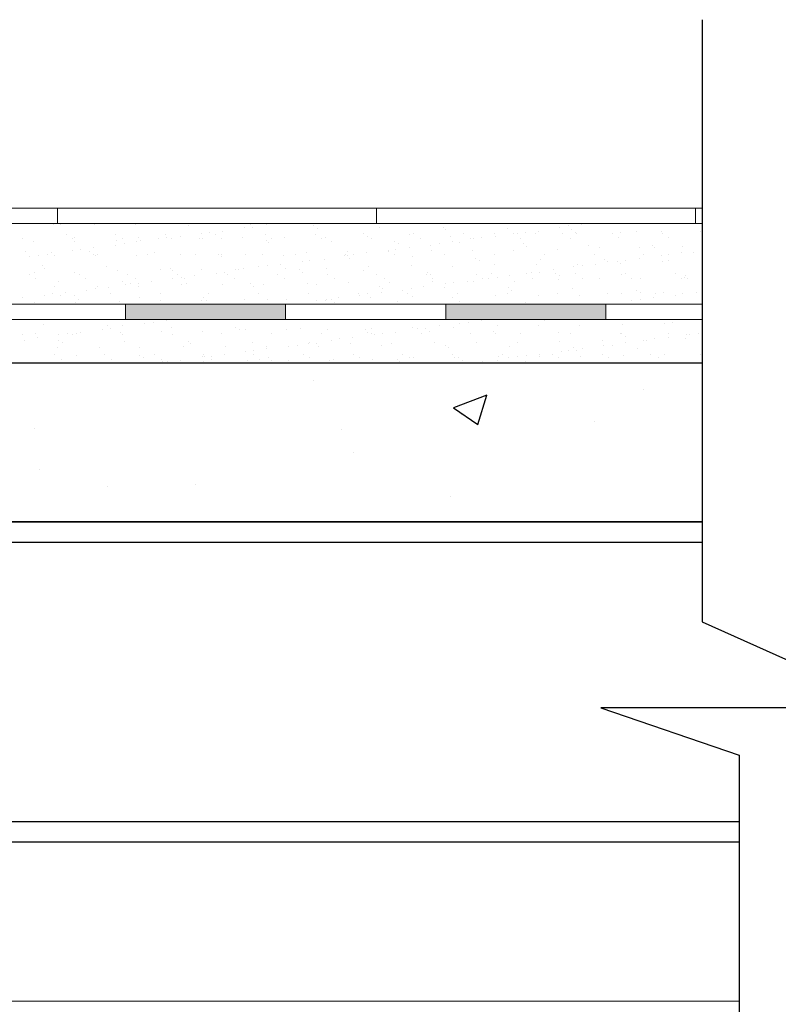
# Model space of a CAD drawing. Header units: metres. Extents: x -18 to 342, y 4 to 63.
# Tile 80 of 173: x 127.61 to 133.31, y 38.02 to 45.42. Entities that reach past the tile are written whole.
import ezdxf

# ---------------------------------------------------------------- set-up
doc = ezdxf.new("R2010")
doc.units = ezdxf.units.M
doc.header["$MEASUREMENT"] = 0
for name, color, linetype in [('PDF4_beam-A', 7, 'Continuous'), ('PDF4_hatch', 7, 'Continuous'), ('PDF4_hatch-borshi', 7, 'Continuous'), ('PDF4_Isogam', 7, 'Continuous'), ('PDF4_kaff', 7, 'Continuous'), ('PDF4_Layer1', 7, 'Continuous'), ('PDF4_wall', 7, 'Continuous')]:
    doc.layers.add(name, color=color, linetype=linetype)

msp = doc.modelspace()

# ---------------------------------------------------------------- linework, layer by layer
at = {"layer": 'PDF4_beam-A', "lineweight": 25}
for points in [[(133.0191, 39.2343), (119.3813, 39.2343), (119.3813, 41.6421)], [(132.7397, 41.6421), (121.7794, 41.6421)], [(132.7397, 41.488), (119.3813, 41.488)], [(133.0191, 39.3884), (119.3813, 39.3884), (121.1823, 39.3884), (121.1823, 39.2343), (119.3813, 39.2343), (119.3813, 39.3884)]]:
    msp.add_lwpolyline(points, dxfattribs=at)
at = {"layer": 'PDF4_hatch', "lineweight": 25}
for points in [[(129.8215, 42.7015), (129.8215, 42.7015)], [(132.2967, 42.6341), (132.2967, 42.6341)], [(130.9291, 42.4511), (130.9291, 42.4511)], [(127.7219, 42.3452), (127.7219, 42.3452)], [(131.9307, 42.3933), (131.9307, 42.3933)], [(130.0334, 42.3355), (130.0334, 42.3355)], [(130.1201, 42.1622), (130.1201, 42.1622)], [(127.7604, 42.037), (127.7604, 42.037)], [(128.2709, 41.9118), (128.2709, 41.9118)], [(128.9354, 41.9214), (128.9354, 41.9214)], [(130.852, 41.8347), (130.852, 41.8347)]]:
    msp.add_lwpolyline(points, dxfattribs=at)
msp.add_lwpolyline([(131.1217, 42.5956), (130.8713, 42.4993), (131.0543, 42.3741)], close=True, dxfattribs=at)
at = {"layer": 'PDF4_hatch-borshi', "lineweight": 18}
for points in [[(127.8664, 43.8765), (127.8664, 43.8765)], [(127.9145, 43.8765), (127.9145, 43.8765)], [(128.1746, 43.8765), (128.1746, 43.8765)], [(128.4828, 43.8765), (128.4828, 43.8765)], [(128.8584, 43.8862), (128.8584, 43.8862)], [(128.8776, 43.8669), (128.8776, 43.8669)], [(129.0414, 43.8187), (129.0414, 43.8187)], [(129.1377, 43.8284), (129.1377, 43.8284)], [(129.3014, 43.8573), (129.3014, 43.8573)], [(129.3496, 43.8765), (129.3496, 43.8765)], [(129.3592, 43.8573), (129.3592, 43.8573)], [(129.4651, 43.8765), (129.4651, 43.8765)], [(129.8215, 43.8669), (129.8215, 43.8669)], [(129.8504, 43.8476), (129.8504, 43.8476)], [(130.3127, 43.8573), (130.3127, 43.8573)], [(130.7942, 43.8573), (130.7942, 43.8573)], [(130.8135, 43.838), (130.8135, 43.838)], [(131.2758, 43.8476), (131.2758, 43.8476)], [(131.4106, 43.8187), (131.4106, 43.8187)], [(131.507, 43.8284), (131.507, 43.8284)], [(131.6707, 43.8573), (131.6707, 43.8573)], [(131.7381, 43.8669), (131.7381, 43.8669)], [(131.7574, 43.838), (131.7574, 43.838)], [(131.7863, 43.8187), (131.7863, 43.8187)], [(131.8344, 43.8765), (131.8344, 43.8765)], [(132.1234, 43.8187), (132.1234, 43.8187)], [(132.2486, 43.8284), (132.2486, 43.8284)], [(132.4316, 43.8284), (132.4316, 43.8284)], [(132.7301, 43.8284), (132.7301, 43.8284)], [(127.6352, 43.7706), (127.6352, 43.7706)], [(127.7123, 43.7513), (127.7123, 43.7513)], [(127.9627, 43.7995), (127.9627, 43.7995)], [(128.0108, 43.7706), (128.0108, 43.7706)], [(128.0205, 43.7802), (128.0205, 43.7802)], [(128.0205, 43.7513), (128.0205, 43.7513)], [(128.3287, 43.7995), (128.3287, 43.7995)], [(128.3383, 43.761), (128.3383, 43.761)], [(128.3864, 43.7706), (128.3864, 43.7706)], [(128.4924, 43.7513), (128.4924, 43.7513)], [(128.502, 43.7802), (128.502, 43.7802)], [(128.5213, 43.761), (128.5213, 43.761)], [(128.6561, 43.7706), (128.6561, 43.7706)], [(128.6561, 43.7706), (128.6561, 43.7706)], [(128.7043, 43.7995), (128.7043, 43.7995)], [(128.7139, 43.7802), (128.7139, 43.7802)], [(128.7524, 43.7706), (128.7524, 43.7706)], [(128.8199, 43.7899), (128.8199, 43.7899)], [(128.9643, 43.7706), (128.9643, 43.7706)], [(128.9739, 43.8091), (128.9739, 43.8091)], [(128.9836, 43.7706), (128.9836, 43.7706)], [(129.0799, 43.7995), (129.0799, 43.7995)], [(129.128, 43.7706), (129.128, 43.7706)], [(129.2821, 43.7802), (129.2821, 43.7802)], [(129.4555, 43.7995), (129.4555, 43.7995)], [(129.4651, 43.761), (129.4651, 43.761)], [(129.5037, 43.7706), (129.5037, 43.7706)], [(129.6, 43.7802), (129.6, 43.7802)], [(129.8311, 43.7995), (129.8311, 43.7995)], [(129.8793, 43.7706), (129.8793, 43.7706)], [(129.9082, 43.7802), (129.9082, 43.7802)], [(129.9563, 43.7513), (129.9563, 43.7513)], [(130.1971, 43.8091), (130.1971, 43.8091)], [(130.226, 43.7899), (130.226, 43.7899)], [(130.2549, 43.7706), (130.2549, 43.7706)], [(130.4283, 43.7513), (130.4283, 43.7513)], [(130.5438, 43.7995), (130.5438, 43.7995)], [(130.5727, 43.8091), (130.5727, 43.8091)], [(130.6209, 43.7706), (130.6209, 43.7706)], [(130.852, 43.7899), (130.852, 43.7899)], [(130.8617, 43.7513), (130.8617, 43.7513)], [(130.9483, 43.8091), (130.9483, 43.8091)], [(130.9965, 43.7706), (130.9965, 43.7706)], [(131.0254, 43.7706), (131.0254, 43.7706)], [(131.0832, 43.7802), (131.0832, 43.7802)], [(131.1795, 43.8091), (131.1795, 43.8091)], [(131.1891, 43.7899), (131.1891, 43.7899)], [(131.324, 43.8091), (131.324, 43.8091)], [(131.3529, 43.8091), (131.3529, 43.8091)], [(131.3721, 43.7706), (131.3721, 43.7706)], [(131.4877, 43.8091), (131.4877, 43.8091)], [(131.6899, 43.8091), (131.6899, 43.8091)], [(131.7477, 43.7706), (131.7477, 43.7706)], [(131.7959, 43.8091), (131.7959, 43.8091)], [(132.0656, 43.8091), (132.0656, 43.8091)], [(132.1137, 43.7802), (132.1137, 43.7802)], [(132.4412, 43.8091), (132.4412, 43.8091)], [(132.4893, 43.7802), (132.4893, 43.7802)], [(127.6545, 43.6743), (127.6545, 43.6743)], [(128.0108, 43.6839), (128.0108, 43.6839)], [(128.0686, 43.6935), (128.0686, 43.6935)], [(128.136, 43.6743), (128.136, 43.6743)], [(128.1649, 43.7032), (128.1649, 43.7032)], [(128.3287, 43.7224), (128.3287, 43.7224)], [(128.3961, 43.7321), (128.3961, 43.7321)], [(129.4844, 43.7417), (129.4844, 43.7417)], [(130.0719, 43.6743), (130.0719, 43.6743)], [(130.3801, 43.6839), (130.3801, 43.6839)], [(130.3801, 43.6743), (130.3801, 43.6743)], [(130.4379, 43.6935), (130.4379, 43.6935)], [(130.4572, 43.7321), (130.4572, 43.7321)], [(130.5438, 43.7032), (130.5438, 43.7032)], [(130.6979, 43.7224), (130.6979, 43.7224)], [(130.7076, 43.6839), (130.7076, 43.6839)], [(130.7654, 43.7321), (130.7654, 43.7321)], [(130.9195, 43.7417), (130.9195, 43.7417)], [(131.0158, 43.6839), (131.0158, 43.6839)], [(131.324, 43.6839), (131.324, 43.6839)], [(131.401, 43.7321), (131.401, 43.7321)], [(131.4203, 43.7128), (131.4203, 43.7128)], [(131.6514, 43.6935), (131.6514, 43.6935)], [(131.8826, 43.7224), (131.8826, 43.7224)], [(131.9693, 43.7032), (131.9693, 43.7032)], [(132.2678, 43.7032), (132.2678, 43.7032)], [(132.3641, 43.7224), (132.3641, 43.7224)], [(132.3834, 43.7032), (132.3834, 43.7032)], [(132.5953, 43.7128), (132.5953, 43.7128)], [(127.6834, 43.6358), (127.6834, 43.6358)], [(127.7508, 43.6454), (127.7508, 43.6454)], [(127.8182, 43.655), (127.8182, 43.655)], [(127.8471, 43.6647), (127.8471, 43.6647)], [(127.876, 43.6454), (127.876, 43.6454)], [(128.1649, 43.655), (128.1649, 43.655)], [(128.1842, 43.6454), (128.1842, 43.6454)], [(128.1938, 43.655), (128.1938, 43.655)], [(128.4924, 43.6454), (128.4924, 43.6454)], [(128.5694, 43.655), (128.5694, 43.655)], [(128.6272, 43.6647), (128.6272, 43.6647)], [(128.8199, 43.655), (128.8199, 43.655)], [(128.9354, 43.655), (128.9354, 43.655)], [(129.1088, 43.655), (129.1088, 43.655)], [(129.128, 43.655), (129.128, 43.655)], [(129.128, 43.6358), (129.128, 43.6358)], [(129.311, 43.655), (129.311, 43.655)], [(129.4362, 43.655), (129.4362, 43.655)], [(129.5903, 43.6454), (129.5903, 43.6454)], [(129.6867, 43.655), (129.6867, 43.655)], [(129.7348, 43.5972), (129.7348, 43.5972)], [(129.7637, 43.6647), (129.7637, 43.6647)], [(129.7926, 43.6069), (129.7926, 43.6069)], [(129.8985, 43.6165), (129.8985, 43.6165)], [(130.0526, 43.6454), (130.0526, 43.6454)], [(130.0623, 43.655), (130.0623, 43.655)], [(130.0719, 43.6454), (130.0719, 43.6454)], [(130.0912, 43.6261), (130.0912, 43.6261)], [(130.1201, 43.655), (130.1201, 43.655)], [(130.2164, 43.6647), (130.2164, 43.6647)], [(130.4283, 43.655), (130.4283, 43.655)], [(130.5631, 43.6358), (130.5631, 43.6358)], [(130.8039, 43.655), (130.8039, 43.655)], [(131.035, 43.6261), (131.035, 43.6261)], [(131.0639, 43.6069), (131.0639, 43.6069)], [(131.1795, 43.655), (131.1795, 43.655)], [(131.5262, 43.6165), (131.5262, 43.6165)], [(131.5551, 43.655), (131.5551, 43.655)], [(131.9307, 43.655), (131.9307, 43.655)], [(132.0078, 43.6165), (132.0078, 43.6165)], [(132.027, 43.5972), (132.027, 43.5972)], [(132.1041, 43.5972), (132.1041, 43.5972)], [(132.1619, 43.6069), (132.1619, 43.6069)], [(132.2678, 43.6261), (132.2678, 43.6261)], [(132.2967, 43.655), (132.2967, 43.655)], [(132.4316, 43.6454), (132.4316, 43.6454)], [(132.4412, 43.5972), (132.4412, 43.5972)], [(132.4893, 43.655), (132.4893, 43.655)], [(132.4893, 43.6069), (132.4893, 43.6069)], [(132.5856, 43.6647), (132.5856, 43.6647)], [(132.6723, 43.6647), (132.6723, 43.6647)], [(127.7797, 43.5683), (127.7797, 43.5683)], [(127.7989, 43.5491), (127.7989, 43.5491)], [(128.2612, 43.5587), (128.2612, 43.5587)], [(128.3479, 43.5298), (128.3479, 43.5298)], [(128.6658, 43.5394), (128.6658, 43.5394)], [(128.7428, 43.5491), (128.7428, 43.5491)], [(128.7621, 43.5298), (128.7621, 43.5298)], [(128.9739, 43.5394), (128.9739, 43.5394)], [(129.234, 43.5394), (129.234, 43.5394)], [(129.2533, 43.5394), (129.2533, 43.5394)], [(129.2918, 43.5491), (129.2918, 43.5491)], [(129.4074, 43.5587), (129.4074, 43.5587)], [(129.4748, 43.5683), (129.4748, 43.5683)], [(129.5711, 43.578), (129.5711, 43.578)], [(129.6096, 43.5491), (129.6096, 43.5491)], [(129.7156, 43.5394), (129.7156, 43.5394)], [(129.9178, 43.5491), (129.9178, 43.5491)], [(130.1971, 43.5298), (130.1971, 43.5298)], [(130.2356, 43.5587), (130.2356, 43.5587)], [(130.5535, 43.5683), (130.5535, 43.5683)], [(130.8617, 43.5587), (130.8617, 43.5587)], [(131.1795, 43.578), (131.1795, 43.578)], [(131.4973, 43.578), (131.4973, 43.578)], [(131.6225, 43.5394), (131.6225, 43.5394)], [(131.7766, 43.5587), (131.7766, 43.5587)], [(131.8055, 43.578), (131.8055, 43.578)], [(131.844, 43.5683), (131.844, 43.5683)], [(131.9404, 43.578), (131.9404, 43.578)], [(132.1234, 43.5876), (132.1234, 43.5876)], [(127.6834, 43.5009), (127.6834, 43.5009)], [(127.7219, 43.5202), (127.7219, 43.5202)], [(127.7315, 43.472), (127.7315, 43.472)], [(127.9049, 43.4528), (127.9049, 43.4528)], [(128.0205, 43.5202), (128.0205, 43.5202)], [(128.059, 43.5009), (128.059, 43.5009)], [(128.1071, 43.472), (128.1071, 43.472)], [(128.3864, 43.4528), (128.3864, 43.4528)], [(128.425, 43.5009), (128.425, 43.5009)], [(128.4828, 43.472), (128.4828, 43.472)], [(128.5983, 43.4528), (128.5983, 43.4528)], [(128.7621, 43.472), (128.7621, 43.472)], [(128.8006, 43.5009), (128.8006, 43.5009)], [(128.8295, 43.4817), (128.8295, 43.4817)], [(128.8487, 43.472), (128.8487, 43.472)], [(128.9258, 43.4913), (128.9258, 43.4913)], [(129.0895, 43.5106), (129.0895, 43.5106)], [(129.1473, 43.5202), (129.1473, 43.5202)], [(129.1762, 43.5009), (129.1762, 43.5009)], [(129.2244, 43.472), (129.2244, 43.472)], [(129.5518, 43.5009), (129.5518, 43.5009)], [(129.6, 43.472), (129.6, 43.472)], [(129.7348, 43.5202), (129.7348, 43.5202)], [(129.9274, 43.5009), (129.9274, 43.5009)], [(129.9756, 43.472), (129.9756, 43.472)], [(130.2934, 43.5009), (130.2934, 43.5009)], [(130.3512, 43.472), (130.3512, 43.472)], [(130.669, 43.5009), (130.669, 43.5009)], [(130.6787, 43.5202), (130.6787, 43.5202)], [(130.6979, 43.5009), (130.6979, 43.5009)], [(130.7172, 43.472), (130.7172, 43.472)], [(130.7172, 43.4528), (130.7172, 43.4528)], [(130.9772, 43.4528), (130.9772, 43.4528)], [(131.0254, 43.4528), (131.0254, 43.4528)], [(131.0447, 43.5009), (131.0447, 43.5009)], [(131.0928, 43.472), (131.0928, 43.472)], [(131.1313, 43.472), (131.1313, 43.472)], [(131.1602, 43.5106), (131.1602, 43.5106)], [(131.1988, 43.4817), (131.1988, 43.4817)], [(131.2951, 43.4913), (131.2951, 43.4913)], [(131.3336, 43.4528), (131.3336, 43.4528)], [(131.4203, 43.5106), (131.4203, 43.5106)], [(131.4588, 43.5202), (131.4588, 43.5202)], [(131.4684, 43.472), (131.4684, 43.472)], [(131.5166, 43.5202), (131.5166, 43.5202)], [(131.6418, 43.5106), (131.6418, 43.5106)], [(131.6611, 43.4624), (131.6611, 43.4624)], [(131.6707, 43.4913), (131.6707, 43.4913)], [(131.7863, 43.5106), (131.7863, 43.5106)], [(131.844, 43.472), (131.844, 43.472)], [(131.9693, 43.472), (131.9693, 43.472)], [(132.133, 43.5009), (132.133, 43.5009)], [(132.1619, 43.5106), (132.1619, 43.5106)], [(132.21, 43.472), (132.21, 43.472)], [(132.2775, 43.472), (132.2775, 43.472)], [(132.5375, 43.5106), (132.5375, 43.5106)], [(132.5856, 43.472), (132.5856, 43.472)], [(132.6049, 43.4817), (132.6049, 43.4817)], [(132.6145, 43.4913), (132.6145, 43.4913)], [(132.6338, 43.472), (132.6338, 43.472)], [(127.876, 43.4142), (127.876, 43.4142)], [(128.1168, 43.3853), (128.1168, 43.3853)], [(128.1842, 43.395), (128.1842, 43.395)], [(128.1938, 43.4142), (128.1938, 43.4142)], [(128.2805, 43.4046), (128.2805, 43.4046)], [(128.4057, 43.4239), (128.4057, 43.4239)], [(128.4442, 43.4335), (128.4442, 43.4335)], [(128.502, 43.4335), (128.502, 43.4335)], [(128.502, 43.4142), (128.502, 43.4142)], [(128.8295, 43.4239), (128.8295, 43.4239)], [(128.868, 43.4335), (128.868, 43.4335)], [(129.1377, 43.4239), (129.1377, 43.4239)], [(129.3496, 43.4335), (129.3496, 43.4335)], [(129.3688, 43.4142), (129.3688, 43.4142)], [(129.4459, 43.4239), (129.4459, 43.4239)], [(129.7733, 43.4335), (129.7733, 43.4335)], [(129.8408, 43.4239), (129.8408, 43.4239)], [(130.0815, 43.4431), (130.0815, 43.4431)], [(130.3127, 43.4142), (130.3127, 43.4142)], [(130.3416, 43.395), (130.3416, 43.395)], [(130.3897, 43.4431), (130.3897, 43.4431)], [(130.486, 43.3853), (130.486, 43.3853)], [(130.5535, 43.395), (130.5535, 43.395)], [(130.6498, 43.4142), (130.6498, 43.4142)], [(130.8039, 43.4046), (130.8039, 43.4046)], [(130.8135, 43.4335), (130.8135, 43.4335)], [(130.8713, 43.4431), (130.8713, 43.4431)], [(131.2854, 43.4046), (131.2854, 43.4046)], [(131.3047, 43.3853), (131.3047, 43.3853)], [(131.767, 43.395), (131.767, 43.395)], [(132.2486, 43.3853), (132.2486, 43.3853)], [(127.6352, 43.3276), (127.6352, 43.3276)], [(127.7989, 43.3468), (127.7989, 43.3468)], [(127.8567, 43.3565), (127.8567, 43.3565)], [(127.9145, 43.3468), (127.9145, 43.3468)], [(127.953, 43.3661), (127.953, 43.3661)], [(128.0205, 43.3468), (128.0205, 43.3468)], [(128.0494, 43.3179), (128.0494, 43.3179)], [(128.2901, 43.3565), (128.2901, 43.3565)], [(128.5117, 43.3276), (128.5117, 43.3276)], [(128.6658, 43.3565), (128.6658, 43.3565)], [(128.6658, 43.3083), (128.6658, 43.3083)], [(128.9739, 43.3083), (128.9739, 43.3083)], [(128.9932, 43.3276), (128.9932, 43.3276)], [(129.0125, 43.3083), (129.0125, 43.3083)], [(129.0317, 43.3565), (129.0317, 43.3565)], [(129.3014, 43.3179), (129.3014, 43.3179)], [(129.4074, 43.3565), (129.4074, 43.3565)], [(129.4748, 43.3179), (129.4748, 43.3179)], [(129.6192, 43.3179), (129.6192, 43.3179)], [(129.783, 43.3565), (129.783, 43.3565)], [(129.8408, 43.3083), (129.8408, 43.3083)], [(129.9082, 43.3083), (129.9082, 43.3083)], [(129.9178, 43.3179), (129.9178, 43.3179)], [(129.9563, 43.3179), (129.9563, 43.3179)], [(130.0045, 43.3276), (130.0045, 43.3276)], [(130.1586, 43.3565), (130.1586, 43.3565)], [(130.1682, 43.3468), (130.1682, 43.3468)], [(130.226, 43.3565), (130.226, 43.3565)], [(130.2453, 43.3276), (130.2453, 43.3276)], [(130.3319, 43.3661), (130.3319, 43.3661)], [(130.5246, 43.3565), (130.5246, 43.3565)], [(130.5631, 43.3372), (130.5631, 43.3372)], [(130.8617, 43.3276), (130.8617, 43.3276)], [(130.9002, 43.3565), (130.9002, 43.3565)], [(131.1891, 43.3468), (131.1891, 43.3468)], [(131.2758, 43.3565), (131.2758, 43.3565)], [(131.507, 43.3468), (131.507, 43.3468)], [(131.6514, 43.3565), (131.6514, 43.3565)], [(131.8152, 43.3468), (131.8152, 43.3468)], [(132.027, 43.3565), (132.027, 43.3565)], [(132.133, 43.3565), (132.133, 43.3565)], [(132.21, 43.3083), (132.21, 43.3083)], [(132.2775, 43.3661), (132.2775, 43.3661)], [(132.2775, 43.3179), (132.2775, 43.3179)], [(132.3738, 43.3276), (132.3738, 43.3276)], [(132.393, 43.3565), (132.393, 43.3565)], [(132.4508, 43.3661), (132.4508, 43.3661)], [(132.5375, 43.3468), (132.5375, 43.3468)], [(132.5953, 43.3565), (132.5953, 43.3565)], [(132.7012, 43.3661), (132.7012, 43.3661)], [(127.7219, 43.289), (127.7219, 43.289)], [(128.0301, 43.289), (128.0301, 43.289)], [(128.3576, 43.2987), (128.3576, 43.2987)], [(129.9756, 43.289), (129.9756, 43.289)], [(130.4475, 43.2987), (130.4475, 43.2987)], [(130.9195, 43.2987), (130.9195, 43.2987)], [(131.4106, 43.289), (131.4106, 43.289)], [(131.8922, 43.2794), (131.8922, 43.2794)], [(132.0559, 43.2794), (132.0559, 43.2794)], [(128.7139, 43.1542), (128.7139, 43.1542)], [(131.0832, 43.1542), (131.0832, 43.1542)], [(131.5551, 43.1542), (131.5551, 43.1542)], [(127.7893, 43.1253), (127.7893, 43.1253)], [(128.2323, 43.0868), (128.2323, 43.0868)], [(128.2709, 43.1157), (128.2709, 43.1157)], [(128.2901, 43.0964), (128.2901, 43.0964)], [(128.2901, 43.0964), (128.2901, 43.0964)], [(128.3864, 43.1157), (128.3864, 43.1157)], [(128.5502, 43.1349), (128.5502, 43.1349)], [(128.6176, 43.1446), (128.6176, 43.1446)], [(128.7524, 43.106), (128.7524, 43.106)], [(129.234, 43.106), (129.234, 43.106)], [(129.2629, 43.0868), (129.2629, 43.0868)], [(129.311, 43.0868), (129.311, 43.0868)], [(129.6192, 43.0868), (129.6192, 43.0868)], [(129.7252, 43.0964), (129.7252, 43.0964)], [(129.9274, 43.0868), (129.9274, 43.0868)], [(130.2067, 43.0868), (130.2067, 43.0868)], [(130.2549, 43.0964), (130.2549, 43.0964)], [(130.5631, 43.106), (130.5631, 43.106)], [(130.6016, 43.0964), (130.6016, 43.0964)], [(130.6594, 43.0964), (130.6594, 43.0964)], [(130.7654, 43.1157), (130.7654, 43.1157)], [(130.8713, 43.106), (130.8713, 43.106)], [(130.9195, 43.1349), (130.9195, 43.1349)], [(130.9869, 43.1446), (130.9869, 43.1446)], [(131.1988, 43.1157), (131.1988, 43.1157)], [(131.507, 43.1157), (131.507, 43.1157)], [(131.8152, 43.1157), (131.8152, 43.1157)], [(132.1426, 43.1253), (132.1426, 43.1253)], [(132.4604, 43.1349), (132.4604, 43.1349)], [(132.5182, 43.1446), (132.5182, 43.1446)], [(127.6352, 43.0483), (127.6352, 43.0483)], [(127.6448, 43.0097), (127.6448, 43.0097)], [(127.7315, 43.0579), (127.7315, 43.0579)], [(127.7412, 43.029), (127.7412, 43.029)], [(127.9049, 43.0483), (127.9049, 43.0483)], [(127.9049, 43.0097), (127.9049, 43.0097)], [(127.9723, 43.0579), (127.9723, 43.0579)], [(128.0108, 43.0483), (128.0108, 43.0483)], [(128.0397, 43.0579), (128.0397, 43.0579)], [(128.0686, 43.0675), (128.0686, 43.0675)], [(128.3672, 43.0675), (128.3672, 43.0675)], [(128.3864, 43.0483), (128.3864, 43.0483)], [(128.6754, 43.0771), (128.6754, 43.0771)], [(128.7621, 43.0483), (128.7621, 43.0483)], [(128.9836, 43.0771), (128.9836, 43.0771)], [(129.128, 43.0579), (129.128, 43.0579)], [(129.5037, 43.0579), (129.5037, 43.0579)], [(129.8793, 43.0579), (129.8793, 43.0579)], [(129.9563, 43.0097), (129.9563, 43.0097)], [(130.0141, 43.0194), (130.0141, 43.0194)], [(130.1104, 43.029), (130.1104, 43.029)], [(130.226, 43.0675), (130.226, 43.0675)], [(130.2549, 43.0579), (130.2549, 43.0579)], [(130.2742, 43.0483), (130.2742, 43.0483)], [(130.3416, 43.0579), (130.3416, 43.0579)], [(130.4379, 43.0675), (130.4379, 43.0675)], [(130.6305, 43.0579), (130.6305, 43.0579)], [(130.6883, 43.0771), (130.6883, 43.0771)], [(130.9965, 43.0579), (130.9965, 43.0579)], [(131.1699, 43.0771), (131.1699, 43.0771)], [(131.1891, 43.0579), (131.1891, 43.0579)], [(131.3721, 43.0579), (131.3721, 43.0579)], [(131.6611, 43.0675), (131.6611, 43.0675)], [(131.7477, 43.0579), (131.7477, 43.0579)], [(131.9885, 43.0097), (131.9885, 43.0097)], [(132.1234, 43.0579), (132.1234, 43.0579)], [(132.133, 43.0579), (132.133, 43.0579)], [(132.1619, 43.0386), (132.1619, 43.0386)], [(132.2967, 43.0097), (132.2967, 43.0097)], [(132.3256, 43.0097), (132.3256, 43.0097)], [(132.3834, 43.0194), (132.3834, 43.0194)], [(132.4893, 43.0579), (132.4893, 43.0579)], [(132.4893, 43.029), (132.4893, 43.029)], [(132.6145, 43.0194), (132.6145, 43.0194)], [(132.6242, 43.0483), (132.6242, 43.0483)], [(132.6434, 43.0483), (132.6434, 43.0483)], [(132.7109, 43.0579), (132.7109, 43.0579)], [(127.8953, 42.9519), (127.8953, 42.9519)], [(127.9338, 42.9905), (127.9338, 42.9905)], [(128.2131, 42.9519), (128.2131, 42.9519)], [(128.3961, 43.0001), (128.3961, 43.0001)], [(128.5117, 42.9519), (128.5117, 42.9519)], [(128.8391, 42.9616), (128.8391, 42.9616)], [(128.8776, 43.0001), (128.8776, 43.0001)], [(128.8969, 42.9808), (128.8969, 42.9808)], [(129.1569, 42.9616), (129.1569, 42.9616)], [(129.3592, 42.9905), (129.3592, 42.9905)], [(129.3688, 42.9327), (129.3688, 42.9327)], [(129.4651, 42.9616), (129.4651, 42.9616)], [(129.4651, 42.9423), (129.4651, 42.9423)], [(129.6289, 42.9616), (129.6289, 42.9616)], [(129.6963, 42.9712), (129.6963, 42.9712)], [(129.783, 42.9808), (129.783, 42.9808)], [(129.7926, 42.9905), (129.7926, 42.9905)], [(129.8408, 42.9808), (129.8408, 42.9808)], [(129.86, 42.9616), (129.86, 42.9616)], [(130.1008, 42.9808), (130.1008, 42.9808)], [(130.3319, 42.9712), (130.3319, 42.9712)], [(130.409, 42.9808), (130.409, 42.9808)], [(130.7268, 42.9905), (130.7268, 42.9905)], [(130.8135, 42.9712), (130.8135, 42.9712)], [(130.8328, 42.9519), (130.8328, 42.9519)], [(131.0447, 42.9905), (131.0447, 42.9905)], [(131.2951, 42.9616), (131.2951, 42.9616)], [(131.3529, 42.9905), (131.3529, 42.9905)], [(131.6707, 43.0001), (131.6707, 43.0001)], [(131.7381, 42.9327), (131.7381, 42.9327)], [(131.7766, 42.9519), (131.7766, 42.9519)], [(131.7959, 42.9327), (131.7959, 42.9327)], [(131.844, 42.9423), (131.844, 42.9423)], [(131.9981, 42.9712), (131.9981, 42.9712)], [(132.0656, 42.9712), (132.0656, 42.9712)], [(132.1619, 42.9905), (132.1619, 42.9905)], [(132.2582, 42.9423), (132.2582, 42.9423)], [(127.876, 42.9038), (127.876, 42.9038)], [(127.9241, 42.8653), (127.9241, 42.8653)], [(128.0397, 42.8942), (128.0397, 42.8942)], [(128.2516, 42.9038), (128.2516, 42.9038)], [(128.2998, 42.8653), (128.2998, 42.8653)], [(128.5117, 42.8942), (128.5117, 42.8942)], [(128.5405, 42.8749), (128.5405, 42.8749)], [(128.6272, 42.9038), (128.6272, 42.9038)], [(128.6754, 42.8653), (128.6754, 42.8653)], [(128.8199, 42.8556), (128.8199, 42.8556)], [(128.9836, 42.8845), (128.9836, 42.8845)], [(128.9932, 42.9038), (128.9932, 42.9038)], [(129.0028, 42.8845), (129.0028, 42.8845)], [(129.051, 42.8845), (129.051, 42.8845)], [(129.051, 42.8653), (129.051, 42.8653)], [(129.1473, 42.9038), (129.1473, 42.9038)], [(129.311, 42.923), (129.311, 42.923)], [(129.3207, 42.8556), (129.3207, 42.8556)], [(129.3688, 42.9038), (129.3688, 42.9038)], [(129.417, 42.8653), (129.417, 42.8653)], [(129.4844, 42.8749), (129.4844, 42.8749)], [(129.5037, 42.8556), (129.5037, 42.8556)], [(129.6289, 42.8556), (129.6289, 42.8556)], [(129.7444, 42.9038), (129.7444, 42.9038)], [(129.7926, 42.8749), (129.7926, 42.8749)], [(129.9371, 42.8556), (129.9371, 42.8556)], [(129.966, 42.8653), (129.966, 42.8653)], [(130.1201, 42.9038), (130.1201, 42.9038)], [(130.1682, 42.8749), (130.1682, 42.8749)], [(130.2645, 42.8653), (130.2645, 42.8653)], [(130.4475, 42.8653), (130.4475, 42.8653)], [(130.486, 42.9038), (130.486, 42.9038)], [(130.5438, 42.8749), (130.5438, 42.8749)], [(130.5727, 42.8749), (130.5727, 42.8749)], [(130.8617, 42.9038), (130.8617, 42.9038)], [(130.8809, 42.8749), (130.8809, 42.8749)], [(130.9098, 42.8749), (130.9098, 42.8749)], [(130.9387, 42.8556), (130.9387, 42.8556)], [(131.1988, 42.8556), (131.1988, 42.8556)], [(131.2084, 42.8845), (131.2084, 42.8845)], [(131.2373, 42.9038), (131.2373, 42.9038)], [(131.2854, 42.8749), (131.2854, 42.8749)], [(131.3529, 42.8845), (131.3529, 42.8845)], [(131.4203, 42.8942), (131.4203, 42.8942)], [(131.5166, 42.9038), (131.5166, 42.9038)], [(131.5166, 42.8845), (131.5166, 42.8845)], [(131.6129, 42.9038), (131.6129, 42.9038)], [(131.6611, 42.8749), (131.6611, 42.8749)], [(131.6803, 42.923), (131.6803, 42.923)], [(131.8248, 42.8845), (131.8248, 42.8845)], [(131.9885, 42.9038), (131.9885, 42.9038)], [(132.0367, 42.8749), (132.0367, 42.8749)], [(132.1522, 42.8942), (132.1522, 42.8942)], [(132.3545, 42.9038), (132.3545, 42.9038)], [(132.4123, 42.8749), (132.4123, 42.8749)], [(132.4604, 42.9038), (132.4604, 42.9038)], [(132.7301, 42.9038), (132.7301, 42.9038)], [(128.3672, 42.8364), (128.3672, 42.8364)], [(128.6658, 42.8364), (128.6658, 42.8364)], [(128.685, 42.846), (128.685, 42.846)], [(128.7235, 42.846), (128.7235, 42.846)], [(128.9932, 42.846), (128.9932, 42.846)], [(130.4668, 42.846), (130.4668, 42.846)], [(131.035, 42.8364), (131.035, 42.8364)], [(131.0928, 42.846), (131.0928, 42.846)], [(131.4106, 42.846), (131.4106, 42.846)], [(131.9018, 42.8364), (131.9018, 42.8364)]]:
    msp.add_lwpolyline(points, dxfattribs=at)
at = {"layer": 'PDF4_Isogam', "lineweight": 13}
for points in [[(132.7397, 43.1638), (122.3766, 43.1638), (122.2225, 43.1927), (122.0876, 43.2505), (121.9624, 43.3468), (121.8661, 43.4624), (121.7891, 43.5972), (121.7505, 43.7417), (121.7505, 45.4079), (121.8758, 45.4079), (121.8758, 43.7899), (121.9046, 43.6454), (121.9817, 43.5009), (122.0876, 43.395), (122.2225, 43.3179), (122.3766, 43.2794), (132.7397, 43.2794)], [(128.4057, 43.2794), (128.4057, 43.1638)], [(129.6096, 43.2794), (129.6096, 43.1638)], [(130.8135, 43.2794), (130.8135, 43.1638)], [(132.0174, 43.2794), (132.0174, 43.1638)]]:
    msp.add_lwpolyline(points, dxfattribs=at)
at = {"layer": 'PDF4_Isogam', "transparency": 33554559}
for points in [[(128.4057, 43.1638), (129.6096, 43.1638), (128.4057, 43.2794)], [(129.6096, 43.1638), (128.4057, 43.2794), (129.6096, 43.2794)], [(130.8135, 43.1638), (132.0174, 43.1638), (130.8135, 43.2794)], [(132.0174, 43.1638), (130.8135, 43.2794), (132.0174, 43.2794)]]:
    msp.add_solid(points, dxfattribs=at)
at = {"layer": 'PDF4_kaff', "lineweight": 20}
for points in [[(132.7397, 44.0017), (123.0989, 44.0017), (123.0989, 43.8862)], [(127.8953, 44.0017), (127.8953, 43.8862)], [(130.2934, 44.0017), (130.2934, 43.8862)], [(132.6916, 44.0017), (132.6916, 43.8862)], [(132.7397, 43.8862), (123.0893, 43.8862)]]:
    msp.add_lwpolyline(points, dxfattribs=at)
at = {"layer": 'PDF4_kaff', "lineweight": 30}
msp.add_lwpolyline([(132.7397, 42.8364), (119.3813, 42.8364), (119.3813, 41.6421), (132.7397, 41.6421)], dxfattribs=at)
at = {"layer": 'PDF4_Layer1', "lineweight": 18}
msp.add_lwpolyline([(133.0191, 38.04), (120.5852, 38.04), (120.5852, 38.1845), (119.3813, 38.1845), (119.3813, 39.2343)], dxfattribs=at)
at = {"layer": 'PDF4_wall', "lineweight": 25}
msp.add_lwpolyline([(132.7397, 45.4175), (132.7397, 40.8909), (134.1844, 40.2456), (131.9789, 40.2456), (133.0191, 39.8892), (133.0191, 36.4413)], dxfattribs=at)

doc.saveas('drawing.dxf')
